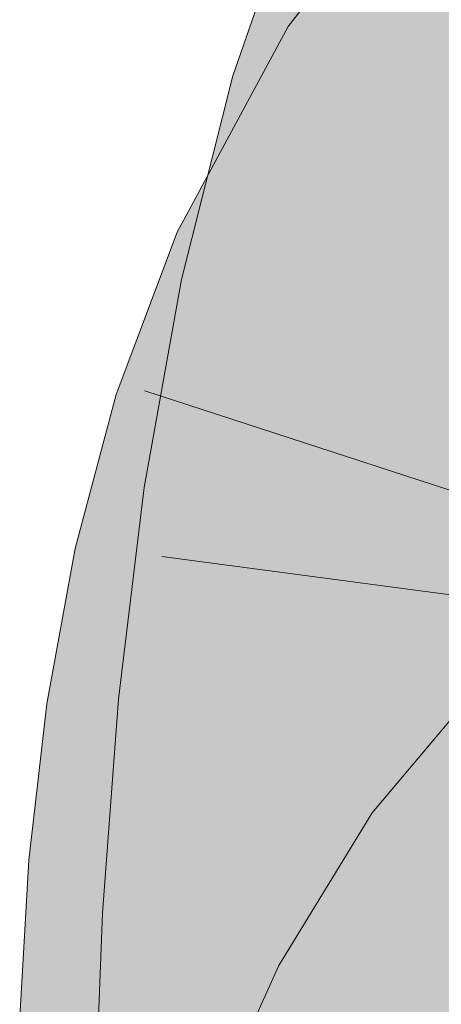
# Model space of a CAD drawing. Extents: x -620 to 300, y 62 to 1162.
# Tile 137 of 256: x 182.573 to 182.695, y 819.664 to 819.949. Entities that reach past the tile are written whole.
import ezdxf

# ---------------------------------------------------------------- set-up
doc = ezdxf.new("R2010")
doc.units = 0
doc.layers.get('0').update_dxf_attribs({"lineweight": 13})
doc.layers.add('E_Leerrohr 25-A06G94ES8I', color=7, linetype='Continuous', lineweight=9, true_color=0xff8000)
doc.layers.add('E_Leerrohr 25-Shading', color=7, linetype='Continuous', lineweight=9, true_color=0xff8000)

# ---------------------------------------------------------------- blocks, each defined once
blk = doc.blocks.new('Shading-A06G94338I', base_point=(158.14711, 818.07556))
at = {"layer": 'E_Leerrohr 25-Shading', "color": 43, "true_color": 0xd7ab7f}
for points in [[(182.69795, 819.94922), (182.72029, 819.97809), (182.65033, 819.94727), (182.69322, 820.00275)], [(182.68193, 819.97943), (182.65408, 819.99054), (182.65068, 819.92822), (182.63435, 819.93304)], [(182.66946, 819.92267), (182.6881, 819.97699), (182.65068, 819.92822), (182.68193, 819.97943)], [(182.69795, 819.94922), (182.65033, 819.94727), (182.67206, 819.93323)], [(182.68106, 819.92737), (182.69795, 819.94922), (182.67206, 819.93323)], [(182.6234, 819.88531), (182.67206, 819.93323), (182.64749, 819.94202), (182.65033, 819.94727)], [(182.64749, 819.94202), (182.61819, 819.8877), (182.6221, 819.88593)], [(182.6234, 819.88531), (182.64749, 819.94202), (182.6221, 819.88593)], [(182.62581, 819.88416), (182.67206, 819.93323), (182.62959, 819.89142)], [(182.62581, 819.88416), (182.65138, 819.87225), (182.67206, 819.93323), (182.68106, 819.92737)], [(182.63347, 819.9295), (182.65068, 819.92822), (182.63435, 819.93304)], [(182.62987, 819.90308), (182.63347, 819.9295), (182.62706, 819.90417)], [(182.63008, 819.90295), (182.63347, 819.9295), (182.62987, 819.90308)], [(182.63347, 819.9295), (182.63008, 819.90295), (182.65068, 819.92822), (182.63823, 819.8999)], [(182.63968, 819.89935), (182.65068, 819.92822), (182.63823, 819.8999)], [(182.65068, 819.92822), (182.63968, 819.89935), (182.66946, 819.92267), (182.66151, 819.89111)], [(182.62575, 819.87268), (182.62987, 819.90308), (182.61948, 819.87402), (182.62706, 819.90417)], [(182.62575, 819.87268), (182.62622, 819.87256), (182.62987, 819.90308), (182.63008, 819.90295)], [(182.63008, 819.90295), (182.62622, 819.87256), (182.63823, 819.8999)], [(182.63171, 819.88507), (182.62924, 819.87195), (182.63823, 819.8999), (182.63968, 819.89935)], [(182.63968, 819.89935), (182.62924, 819.87195), (182.66151, 819.89111), (182.65527, 819.86633)], [(182.6234, 819.88531), (182.62581, 819.88416), (182.62959, 819.89142)], [(182.6234, 819.88531), (182.61819, 819.8877), (182.60956, 819.86475)], [(182.60956, 819.86475), (182.61632, 819.85559), (182.6234, 819.88531), (182.62581, 819.88416)], [(182.61632, 819.85559), (182.63544, 819.82965), (182.62581, 819.88416), (182.65138, 819.87225)], [(182.62622, 819.87256), (182.62924, 819.87195), (182.63171, 819.88507)], [(182.62622, 819.87256), (182.61948, 819.87402), (182.60956, 819.81891)], [(182.60956, 819.81891), (182.62329, 819.81482), (182.62622, 819.87256), (182.62924, 819.87195)], [(182.62329, 819.81482), (182.64485, 819.80835), (182.62924, 819.87195), (182.65527, 819.86633)], [(182.60052, 819.8407), (182.61035, 819.83759), (182.60956, 819.86475), (182.61632, 819.85559)], [(182.61035, 819.83759), (182.63544, 819.82965), (182.61632, 819.85559)], [(182.58867, 819.79614), (182.60353, 819.80426), (182.60052, 819.8407), (182.61035, 819.83759)], [(182.60353, 819.80426), (182.63295, 819.82031), (182.61035, 819.83759), (182.63544, 819.82965)], [(182.61861, 819.78949), (182.63295, 819.82031), (182.6013, 819.79333), (182.60353, 819.80426)], [(182.60864, 819.81378), (182.62296, 819.81165), (182.60956, 819.81891), (182.62329, 819.81482)], [(182.6219, 819.78876), (182.6244, 819.78821), (182.62955, 819.81299), (182.63295, 819.82031)], [(182.62296, 819.81165), (182.60864, 819.81378), (182.62073, 819.75061), (182.6012, 819.7525)], [(182.61861, 819.78949), (182.6219, 819.78876), (182.62955, 819.81299)], [(182.62296, 819.81165), (182.64485, 819.80835), (182.62329, 819.81482)], [(182.63763, 819.74896), (182.64485, 819.80835), (182.62073, 819.75061), (182.62296, 819.81165)], [(182.60353, 819.80426), (182.58867, 819.79614), (182.6013, 819.79333)], [(182.61861, 819.78949), (182.58867, 819.79614), (182.60539, 819.7475), (182.58046, 819.75116)], [(182.61668, 819.74585), (182.6244, 819.78821), (182.60539, 819.7475), (182.61861, 819.78949)], [(182.73569, 819.73541), (182.70946, 819.76099), (182.70444, 819.69824), (182.67468, 819.71954)], [(182.62073, 819.75061), (182.6012, 819.7525), (182.6218, 819.68903), (182.59654, 819.69043)], [(182.60539, 819.7475), (182.58046, 819.75116), (182.59689, 819.70404), (182.5753, 819.70587)], [(182.63309, 819.68842), (182.63763, 819.74896), (182.6218, 819.68903), (182.62073, 819.75061)], [(182.61177, 819.70276), (182.61668, 819.74585), (182.59689, 819.70404), (182.60539, 819.7475)], [(182.69795, 819.68762), (182.70444, 819.69824), (182.64763, 819.67535), (182.67468, 819.71954)], [(182.59689, 819.70404), (182.5753, 819.70587), (182.59242, 819.65967), (182.57262, 819.6604)], [(182.60921, 819.65906), (182.61177, 819.70276), (182.59242, 819.65967), (182.59689, 819.70404)], [(182.59416, 819.62701), (182.62297, 819.66986), (182.59654, 819.69043), (182.6218, 819.68903)], [(182.62297, 819.66986), (182.63295, 819.68469), (182.6218, 819.68903), (182.63309, 819.68842)], [(182.69795, 819.68762), (182.64763, 819.67535), (182.66949, 819.66357)], [(182.67987, 819.65802), (182.69795, 819.68762), (182.66949, 819.66357)], [(182.62923, 819.62646), (182.63295, 819.68469), (182.62563, 819.62653), (182.62297, 819.66986)], [(182.63077, 819.6264), (182.63295, 819.68469), (182.62923, 819.62646)], [(182.66949, 819.66357), (182.64763, 819.67535), (182.6449, 819.63373), (182.63126, 819.63904)], [(182.62563, 819.62653), (182.62297, 819.66986), (182.62425, 819.62653), (182.62257, 819.66925)], [(182.62257, 819.66925), (182.59416, 819.62701), (182.62425, 819.62653)]]:
    blk.add_solid(points, dxfattribs=at)
at = {"layer": 'E_Leerrohr 25-Shading', "color": 31, "true_color": 0xfabd7f}
for points in [[(182.66946, 819.92267), (182.67043, 819.92236), (182.6881, 819.97699), (182.68958, 819.97241)], [(182.67043, 819.92236), (182.7097, 819.91077), (182.68958, 819.97241)], [(182.68958, 819.97241), (182.7097, 819.91077), (182.70587, 819.96991), (182.71294, 819.93799)], [(182.71349, 819.90643), (182.71378, 819.90741), (182.68106, 819.92737), (182.69795, 819.94922)], [(182.70688, 819.87372), (182.71349, 819.90643), (182.6615, 819.89105), (182.68106, 819.92737)], [(182.67894, 819.91986), (182.66946, 819.92267), (182.66151, 819.89111)], [(182.70551, 819.85559), (182.7097, 819.91077), (182.66151, 819.89111), (182.67894, 819.91986)], [(182.70184, 819.84875), (182.70688, 819.87372), (182.65138, 819.87225), (182.6615, 819.89105)], [(182.70551, 819.85559), (182.66151, 819.89111), (182.65527, 819.86633)], [(182.70184, 819.84875), (182.65138, 819.87225), (182.69679, 819.8103), (182.63544, 819.82965)], [(182.70551, 819.85559), (182.65527, 819.86633), (182.70319, 819.79962), (182.64485, 819.80835)], [(182.6937, 819.77277), (182.69679, 819.8103), (182.63295, 819.82031), (182.63544, 819.82965)], [(182.63295, 819.82031), (182.6244, 819.78821), (182.63925, 819.78491)], [(182.6937, 819.77277), (182.63295, 819.82031), (182.63925, 819.78491)], [(182.6937, 819.77277), (182.69942, 819.77148), (182.69679, 819.8103), (182.70328, 819.80823)], [(182.70319, 819.79962), (182.64485, 819.80835), (182.70244, 819.74261), (182.63763, 819.74896)], [(182.6244, 819.78821), (182.61668, 819.74585), (182.64021, 819.77722), (182.64467, 819.74176)], [(182.63925, 819.78491), (182.6244, 819.78821), (182.64021, 819.77722)], [(182.6937, 819.77277), (182.63925, 819.78491), (182.69234, 819.74115), (182.64021, 819.77722)], [(182.64467, 819.74176), (182.69206, 819.73474), (182.64021, 819.77722), (182.69234, 819.74115)], [(182.6937, 819.77277), (182.69234, 819.74115), (182.69942, 819.77148), (182.69817, 819.75214)], [(182.69817, 819.75214), (182.69234, 819.74115), (182.69724, 819.73779)], [(182.70244, 819.74261), (182.63763, 819.74896), (182.70302, 819.68451), (182.63309, 819.68842)], [(182.6165, 819.7442), (182.61177, 819.70276), (182.61981, 819.70209)], [(182.6165, 819.7442), (182.64597, 819.72528), (182.61668, 819.74585), (182.64467, 819.74176)], [(182.61981, 819.70209), (182.64803, 819.69965), (182.6165, 819.7442), (182.64597, 819.72528)], [(182.64597, 819.72528), (182.69171, 819.69592), (182.64467, 819.74176), (182.69206, 819.73474)], [(182.69234, 819.74115), (182.69206, 819.73474), (182.69724, 819.73779), (182.69699, 819.73401)], [(182.69171, 819.69592), (182.69579, 819.69556), (182.69206, 819.73474), (182.69699, 819.73401)], [(182.64803, 819.69965), (182.69171, 819.69592), (182.64597, 819.72528)], [(182.61981, 819.70209), (182.61177, 819.70276), (182.62273, 819.65857), (182.60921, 819.65906)], [(182.62273, 819.65857), (182.64977, 819.65759), (182.61981, 819.70209), (182.64803, 819.69965)], [(182.64803, 819.69965), (182.64862, 819.6853), (182.69171, 819.69592), (182.69202, 819.67877)], [(182.69243, 819.65607), (182.69563, 819.65594), (182.69171, 819.69592), (182.69579, 819.69556)], [(182.70473, 819.62524), (182.70302, 819.68451), (182.63295, 819.68469), (182.63309, 819.68842)], [(182.69795, 819.68762), (182.67987, 819.65802), (182.714, 819.63965)], [(182.63295, 819.68469), (182.63077, 819.6264), (182.63449, 819.62634)], [(182.70473, 819.62524), (182.63295, 819.68469), (182.63449, 819.62634)], [(182.64862, 819.6853), (182.64977, 819.65759), (182.69202, 819.67877), (182.69243, 819.65607)]]:
    blk.add_solid(points, dxfattribs=at)
blk = doc.blocks.new('Referenz-A06G94EY8I')
at = {"layer": 'E_Leerrohr 25-A06G94ES8I', "linetype": 'Continuous', "ltscale": 0.13}
for p, q in [((182.69322, 820.00275), (182.65032, 819.94728)), ((182.65409, 819.99052), (182.63435, 819.93304)), ((182.65032, 819.94728), (182.6182, 819.88771)), ((182.63435, 819.93304), (182.61947, 819.87403)), ((182.6182, 819.88771), (182.60053, 819.8407)), ((182.61947, 819.87403), (182.60864, 819.81377)), ((182.60053, 819.8407), (182.58867, 819.79614)), ((182.60887, 819.8418), (182.83229, 819.76891)), ((182.60864, 819.81377), (182.60119, 819.75251)), ((182.58867, 819.79614), (182.58047, 819.75117)), ((182.61374, 819.79383), (182.84667, 819.76272)), ((182.70945, 819.76096), (182.67468, 819.71955)), ((182.60119, 819.75251), (182.59654, 819.69045)), ((182.58047, 819.75117), (182.5753, 819.70589)), ((182.67468, 819.71955), (182.64763, 819.67536)), ((182.5753, 819.70589), (182.57261, 819.66037)), ((182.59654, 819.69045), (182.59416, 819.62701)), ((182.64763, 819.67536), (182.63126, 819.63903))]:
    blk.add_line(p, q, dxfattribs=at)

msp = doc.modelspace()

# ---------------------------------------------------------------- block references
at = {"color": 8, "lineweight": 25, "ltscale": 0.25, "true_color": 0x808080}
msp.add_blockref('Referenz-A06G94EY8I', (0, 0), dxfattribs=at)
msp.add_blockref('Shading-A06G94338I', (158.14711, 818.07556))

doc.saveas('drawing.dxf')
